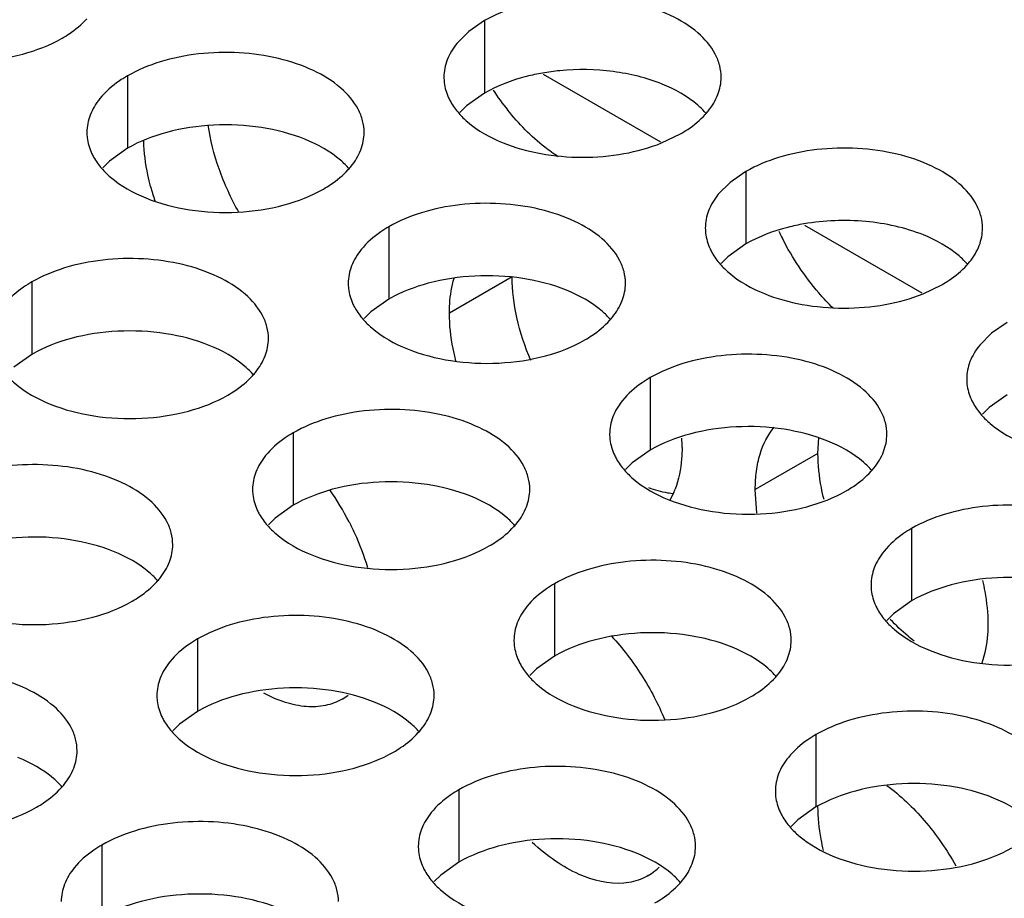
# Model space of a CAD drawing. Header units: inches. Extents: x 0 to 34, y 0 to 22.
# Tile 135 of 164: x 17.538 to 17.716, y 19.975 to 20.134. Entities that reach past the tile are written whole.
import ezdxf

# ---------------------------------------------------------------- set-up
doc = ezdxf.new("R2010")
doc.units = ezdxf.units.IN
doc.header["$LTSCALE"] = 1.87
doc.header["$MEASUREMENT"] = 0
doc.layers.get('0').update_dxf_attribs({"linetype": 'CONTINUOUS'})
doc.layers.add('02___PRT_ALL_AXES', color=7, linetype='CONTINUOUS')
doc.layers.add('COSMETIC', color=7, linetype='CONTINUOUS')

msp = doc.modelspace()

# ---------------------------------------------------------------- linework, layer by layer
at = {"color": 3, "linetype": 'CONTINUOUS'}
for p, q in [((17.6325042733, 20.1239226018), (17.6536771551, 20.1116976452)), ((17.6796447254, 20.0967042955), (17.7008176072, 20.0844793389))]:
    msp.add_line(p, q, dxfattribs=at)
at = {"layer": '02___PRT_ALL_AXES', "color": 3, "linetype": 'CONTINUOUS'}
for p, q in [((17.6219499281, 20.1335781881), (17.6190995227, 20.1316077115)), ((17.6190995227, 20.1316077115), (17.616969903, 20.1294716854)), ((17.6538925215, 20.1115186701), (17.6573052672, 20.1131644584)), ((17.6690903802, 20.1063598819), (17.6662399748, 20.1043894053)), ((17.6662399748, 20.1043894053), (17.664110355, 20.1022533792)), ((17.7010329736, 20.0843003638), (17.7044457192, 20.0859461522)), ((17.7162308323, 20.0791415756), (17.7133804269, 20.0771710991)), ((17.7133804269, 20.0771710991), (17.7112508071, 20.075035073)), ((17.6560865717, 20.0484824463), (17.6552975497, 20.0469249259)), ((17.671076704, 20.0447263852), (17.6707766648, 20.0489691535))]:
    msp.add_line(p, q, dxfattribs=at)
at = {"layer": '02___PRT_ALL_AXES', "color": 7, "linetype": 'CONTINUOUS'}
for p, q in [((17.6219499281, 20.1335781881), (17.6219499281, 20.1205146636)), ((17.557554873, 20.1236155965), (17.557554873, 20.1105520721)), ((17.6219499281, 20.1205146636), (17.6186957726, 20.1181982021)), ((17.6186957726, 20.1181982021), (17.6174844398, 20.1170075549)), ((17.557554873, 20.1105520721), (17.5543007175, 20.1082356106)), ((17.5543007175, 20.1082356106), (17.5530893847, 20.1070449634)), ((17.6690903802, 20.1063598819), (17.6690903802, 20.0932963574)), ((17.6046953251, 20.0963972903), (17.6046953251, 20.0833337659)), ((17.6690903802, 20.0932963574), (17.6658362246, 20.0909798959)), ((17.6658362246, 20.0909798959), (17.6646248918, 20.0897892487)), ((17.6269360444, 20.0873469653), (17.6156223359, 20.0808145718)), ((17.54030027, 20.0864346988), (17.54030027, 20.0733711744)), ((17.6046953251, 20.0833337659), (17.6014411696, 20.0810173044)), ((17.6014411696, 20.0810173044), (17.6002298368, 20.0798266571)), ((17.54030027, 20.0733711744), (17.5370461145, 20.0710547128)), ((17.6518357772, 20.0691789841), (17.6518357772, 20.0561154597)), ((17.7162308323, 20.0660780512), (17.7129766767, 20.0637615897)), ((17.7129766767, 20.0637615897), (17.7117653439, 20.0625709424)), ((17.5874407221, 20.0592163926), (17.5874407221, 20.0461528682)), ((17.6820903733, 20.055501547), (17.6822404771, 20.0582936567)), ((17.6518357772, 20.0561154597), (17.6485816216, 20.0537989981)), ((17.6820903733, 20.055501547), (17.6707766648, 20.0489691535)), ((17.6485816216, 20.0537989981), (17.6473702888, 20.0526083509)), ((17.5874407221, 20.0461528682), (17.5841865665, 20.0438364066)), ((17.5841865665, 20.0438364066), (17.5829752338, 20.0426457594)), ((17.6989762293, 20.0419606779), (17.6989762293, 20.0288971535)), ((17.6345811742, 20.0319980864), (17.6345811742, 20.0189345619)), ((17.6989762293, 20.0288971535), (17.6957220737, 20.0265806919)), ((17.6957220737, 20.0265806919), (17.6945107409, 20.0253900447)), ((17.5701861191, 20.0220354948), (17.5701861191, 20.0089719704)), ((17.6345811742, 20.0189345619), (17.6313270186, 20.0166181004)), ((17.6313270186, 20.0166181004), (17.6301156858, 20.0154274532)), ((17.5701861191, 20.0089719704), (17.5669319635, 20.0066555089)), ((17.5669319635, 20.0066555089), (17.5657206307, 20.0054648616)), ((17.6817216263, 20.0047797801), (17.6817216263, 19.9917162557)), ((17.6173265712, 19.9948171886), (17.6173265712, 19.9817536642)), ((17.6817216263, 19.9917162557), (17.6784674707, 19.9893997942)), ((17.6784674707, 19.9893997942), (17.6772561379, 19.988209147)), ((17.5529315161, 19.9848545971), (17.5529315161, 19.9717910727)), ((17.6173265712, 19.9817536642), (17.6140724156, 19.9794372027)), ((17.6140724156, 19.9794372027), (17.6128610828, 19.9782465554))]:
    msp.add_line(p, q, dxfattribs=at)
msp.add_arc((17.6394440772, 20.0836210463), 0.0411129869, 95.4623934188, 99.868206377, dxfattribs=at)
at = {"layer": '02___PRT_ALL_AXES', "color": 3, "linetype": 'CONTINUOUS'}
for centre, radius, start, end in [((17.6645234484, 20.1483197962), 0.0492691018, 213.6095888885, 218.7720037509), ((17.6516867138, 20.1258485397), 0.0136346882, 317.6962685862, 321.0162667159), ((17.5872916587, 20.1158859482), 0.0136346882, 317.696268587, 321.016266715), ((17.6044203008, 20.1150453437), 0.044183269, 194.9526535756, 198.4010198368), ((17.7205877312, 20.1172454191), 0.0504486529, 205.3988167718, 207.1168817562), ((17.6988271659, 20.0986302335), 0.0136346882, 317.6962685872, 321.0162667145), ((17.6344321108, 20.0886676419), 0.0136346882, 317.6962685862, 321.0162667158), ((17.5700370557, 20.0787050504), 0.0136346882, 317.6962685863, 321.0162667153), ((17.6282072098, 20.056565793), 0.0293701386, 0.047768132, 3.2659012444), ((17.6815725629, 20.0614493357), 0.0136346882, 317.6962685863, 321.0162667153), ((17.5518453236, 20.0197627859), 0.0513117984, 27.1209189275, 34.6358084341), ((17.6422214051, 20.0544543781), 0.0150965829, 336.6977425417, 338.9678363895), ((17.6171775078, 20.0514867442), 0.0136346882, 317.6962685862, 321.0162667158), ((17.5527824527, 20.0415241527), 0.0136346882, 317.696268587, 321.0162667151), ((17.6643179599, 20.024268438), 0.0136346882, 317.696268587, 321.0162667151), ((17.591314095, 20.0197831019), 0.0099395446, 300.0339002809, 307.3918718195), ((17.5999229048, 20.0143058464), 0.0136346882, 317.6962685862, 321.0162667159), ((17.5355278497, 20.0043432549), 0.0136346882, 317.696268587, 321.016266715), ((17.6462646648, 19.9881881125), 0.0102623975, 308.6169331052, 314.5030330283), ((17.6464603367, 19.9879497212), 0.0099540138, 300.0395205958, 308.5933161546), ((17.6470633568, 19.9870875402), 0.0136346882, 317.6962685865, 321.0162667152)]:
    msp.add_arc(centre, radius, start, end, dxfattribs=at)
for points, knots in [([(17.6646267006, 20.1233616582), (17.6646269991, 20.1240735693), (17.6644385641, 20.1255328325), (17.6632877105, 20.1284437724), (17.6603637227, 20.1318049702), (17.6553431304, 20.1348543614), (17.6490755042, 20.1369542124), (17.6420487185, 20.1379400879), (17.634822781, 20.1377433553), (17.6279924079, 20.1363750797), (17.6238004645, 20.1346466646), (17.6219499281, 20.1335781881)], [0, 0, 0, 0, 0.0428834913, 0.0875237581, 0.1869142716, 0.3042190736, 0.4379395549, 0.5823561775, 0.7295584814, 0.8712822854, 1, 1, 1, 1]), ([(17.54576976, 20.1304201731), (17.5462056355, 20.1306718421), (17.5478158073, 20.1316731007), (17.5492978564, 20.1328963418), (17.5502352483, 20.1339272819)], [0, 0, 0, 0, 0.2653620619, 1, 1, 1, 1]), ([(17.5137526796, 20.1288028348), (17.5162710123, 20.1277846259), (17.5217536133, 20.126373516), (17.5302266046, 20.1259645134), (17.5384605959, 20.1271835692), (17.5435552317, 20.1291415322), (17.54576976, 20.1304201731)], [0, 0, 0, 0, 0.2471885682, 0.5098846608, 0.7673009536, 1, 1, 1, 1]), ([(17.616969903, 20.1294716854), (17.616247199, 20.1285778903), (17.615071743, 20.1266617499), (17.6146289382, 20.1244391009), (17.6146284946, 20.1233809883)], [0, 0, 0, 0, 0.520681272, 1, 1, 1, 1]), ([(17.6002316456, 20.1133990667), (17.600231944, 20.1141109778), (17.600043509, 20.1155702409), (17.5988926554, 20.1184811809), (17.5959686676, 20.1218423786), (17.5909480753, 20.1248917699), (17.5846804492, 20.1269916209), (17.5776536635, 20.1279774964), (17.5704277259, 20.1277807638), (17.5635973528, 20.1264124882), (17.5594054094, 20.1246840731), (17.557554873, 20.1236155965)], [0, 0, 0, 0, 0.0428834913, 0.0875237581, 0.1869142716, 0.3042190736, 0.4379395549, 0.5823561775, 0.7295584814, 0.8712822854, 1, 1, 1, 1]), ([(17.557554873, 20.1236155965), (17.5570538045, 20.1233262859), (17.5552280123, 20.1221786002), (17.5535678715, 20.1207372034), (17.5525748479, 20.1195090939)], [0, 0, 0, 0, 0.2681225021, 1, 1, 1, 1]), ([(17.6146284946, 20.1233809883), (17.6146283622, 20.1230650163), (17.6147000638, 20.1217791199), (17.6150711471, 20.1205154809), (17.615479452, 20.1196353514)], [0, 0, 0, 0, 0.2456633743, 1, 1, 1, 1]), ([(17.6622852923, 20.117270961), (17.6630079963, 20.1181647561), (17.6641834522, 20.1200808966), (17.664626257, 20.1223035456), (17.6646267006, 20.1233616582)], [0, 0, 0, 0, 0.520681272, 1, 1, 1, 1]), ([(17.5525748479, 20.1195090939), (17.5518521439, 20.1186152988), (17.550676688, 20.1166991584), (17.5502338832, 20.1144765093), (17.5502334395, 20.1134183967)], [0, 0, 0, 0, 0.520681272, 1, 1, 1, 1]), ([(17.615479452, 20.1196353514), (17.6155916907, 20.1193934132), (17.6160989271, 20.118405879), (17.6167574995, 20.1174994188), (17.6173121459, 20.1168650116)], [0, 0, 0, 0, 0.2404086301, 1, 1, 1, 1]), ([(17.6352126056, 20.1090199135), (17.634394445, 20.1095546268), (17.6310302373, 20.1119896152), (17.6280978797, 20.1149944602), (17.6261110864, 20.1174663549)], [0, 0, 0, 0, 0.2355871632, 1, 1, 1, 1]), ([(17.6173121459, 20.1168650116), (17.6177906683, 20.1163176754), (17.6200953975, 20.114064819), (17.6229838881, 20.1124787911), (17.6252881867, 20.1115471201)], [0, 0, 0, 0, 0.2263074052, 1, 1, 1, 1]), ([(17.6573052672, 20.1131644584), (17.6577411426, 20.1134161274), (17.6593513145, 20.114417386), (17.6608333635, 20.1156406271), (17.6617707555, 20.1166715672)], [0, 0, 0, 0, 0.2653620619, 1, 1, 1, 1]), ([(17.5502334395, 20.1134183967), (17.5502333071, 20.1131024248), (17.5503050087, 20.1118165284), (17.550676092, 20.1105528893), (17.5510843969, 20.1096727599)], [0, 0, 0, 0, 0.2456633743, 1, 1, 1, 1]), ([(17.5978902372, 20.1073083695), (17.5986129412, 20.1082021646), (17.5997883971, 20.1101183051), (17.6002312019, 20.1123409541), (17.6002316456, 20.1133990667)], [0, 0, 0, 0, 0.520681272, 1, 1, 1, 1]), ([(17.561733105, 20.1036451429), (17.5615468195, 20.1043445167), (17.5609044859, 20.1070352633), (17.5605393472, 20.1097977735), (17.5604800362, 20.1118397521)], [0, 0, 0, 0, 0.2616058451, 1, 1, 1, 1]), ([(17.6252881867, 20.1115471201), (17.6274729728, 20.1106637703), (17.632200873, 20.1093620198), (17.6395799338, 20.1087225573), (17.6469656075, 20.1093454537), (17.6517007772, 20.110639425), (17.6538925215, 20.1115186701)], [0, 0, 0, 0, 0.2421104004, 0.4997389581, 0.7573840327, 1, 1, 1, 1]), ([(17.7117671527, 20.096143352), (17.7117674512, 20.0968552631), (17.7115790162, 20.0983145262), (17.7104281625, 20.1012254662), (17.7075041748, 20.1045866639), (17.7024835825, 20.1076360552), (17.6962159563, 20.1097359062), (17.6891891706, 20.1107217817), (17.6819632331, 20.1105250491), (17.67513286, 20.1091567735), (17.6709409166, 20.1074283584), (17.6690903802, 20.1063598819)], [0, 0, 0, 0, 0.0428834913, 0.0875237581, 0.1869142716, 0.3042190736, 0.4379395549, 0.5823561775, 0.7295584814, 0.8712822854, 1, 1, 1, 1]), ([(17.5510843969, 20.1096727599), (17.5511966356, 20.1094308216), (17.5517038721, 20.1084432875), (17.5523624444, 20.1075368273), (17.5529170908, 20.10690242)], [0, 0, 0, 0, 0.2404086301, 1, 1, 1, 1]), ([(17.5529170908, 20.10690242), (17.5533956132, 20.1063550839), (17.5557003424, 20.1041022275), (17.558588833, 20.1025161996), (17.5608931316, 20.1015845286)], [0, 0, 0, 0, 0.2263074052, 1, 1, 1, 1]), ([(17.5929102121, 20.1032018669), (17.5933460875, 20.1034535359), (17.5949562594, 20.1044547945), (17.5964383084, 20.1056780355), (17.5973757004, 20.1067089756)], [0, 0, 0, 0, 0.2653620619, 1, 1, 1, 1]), ([(17.5608931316, 20.1015845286), (17.5634114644, 20.1005663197), (17.5688940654, 20.0991552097), (17.5773670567, 20.0987462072), (17.585601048, 20.099965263), (17.5906956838, 20.101923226), (17.5929102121, 20.1032018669)], [0, 0, 0, 0, 0.2471885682, 0.5098846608, 0.7673009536, 1, 1, 1, 1]), ([(17.664110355, 20.1022533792), (17.663387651, 20.1013595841), (17.6622121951, 20.0994434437), (17.6617693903, 20.0972207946), (17.6617689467, 20.0961626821)], [0, 0, 0, 0, 0.520681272, 1, 1, 1, 1]), ([(17.6473720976, 20.0861807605), (17.6473723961, 20.0868926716), (17.6471839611, 20.0883519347), (17.6460331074, 20.0912628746), (17.6431091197, 20.0946240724), (17.6380885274, 20.0976734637), (17.6318209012, 20.0997733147), (17.6247941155, 20.1007591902), (17.617568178, 20.1005624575), (17.6107378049, 20.099194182), (17.6065458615, 20.0974657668), (17.6046953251, 20.0963972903)], [0, 0, 0, 0, 0.0428834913, 0.0875237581, 0.1869142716, 0.3042190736, 0.4379395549, 0.5823561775, 0.7295584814, 0.8712822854, 1, 1, 1, 1]), ([(17.6046953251, 20.0963972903), (17.6041942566, 20.0961079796), (17.6023684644, 20.094960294), (17.6007083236, 20.0935188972), (17.5997153, 20.0922907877)], [0, 0, 0, 0, 0.2681225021, 1, 1, 1, 1]), ([(17.6617689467, 20.0961626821), (17.6617688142, 20.0958467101), (17.6618405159, 20.0945608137), (17.6622115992, 20.0932971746), (17.6626199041, 20.0924170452)], [0, 0, 0, 0, 0.2456633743, 1, 1, 1, 1]), ([(17.7094257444, 20.0900526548), (17.7101484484, 20.0909464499), (17.7113239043, 20.0928625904), (17.7117667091, 20.0950852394), (17.7117671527, 20.096143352)], [0, 0, 0, 0, 0.520681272, 1, 1, 1, 1]), ([(17.6848134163, 20.0816923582), (17.6839144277, 20.0825754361), (17.6803770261, 20.0863748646), (17.6774746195, 20.0907547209), (17.6756844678, 20.0942505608)], [0, 0, 0, 0, 0.2429134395, 1, 1, 1, 1]), ([(17.5997153, 20.0922907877), (17.598992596, 20.0913969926), (17.59781714, 20.0894808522), (17.5973743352, 20.0872582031), (17.5973738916, 20.0862000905)], [0, 0, 0, 0, 0.520681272, 1, 1, 1, 1]), ([(17.6626199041, 20.0924170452), (17.6627321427, 20.0921751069), (17.6632393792, 20.0911875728), (17.6638979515, 20.0902811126), (17.664452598, 20.0896467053)], [0, 0, 0, 0, 0.2404086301, 1, 1, 1, 1]), ([(17.5829770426, 20.0762181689), (17.582977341, 20.07693008), (17.582788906, 20.0783893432), (17.5816380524, 20.0813002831), (17.5787140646, 20.0846614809), (17.5736934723, 20.0877108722), (17.5674258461, 20.0898107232), (17.5603990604, 20.0907965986), (17.5531731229, 20.090599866), (17.5463427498, 20.0892315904), (17.5421508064, 20.0875031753), (17.54030027, 20.0864346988)], [0, 0, 0, 0, 0.0428834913, 0.0875237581, 0.1869142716, 0.3042190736, 0.4379395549, 0.5823561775, 0.7295584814, 0.8712822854, 1, 1, 1, 1]), ([(17.664452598, 20.0896467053), (17.6649311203, 20.0890993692), (17.6672358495, 20.0868465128), (17.6701243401, 20.0852604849), (17.6724286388, 20.0843288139)], [0, 0, 0, 0, 0.2263074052, 1, 1, 1, 1]), ([(17.7044457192, 20.0859461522), (17.7048815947, 20.0861978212), (17.7064917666, 20.0871990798), (17.7079738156, 20.0884223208), (17.7089112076, 20.0894532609)], [0, 0, 0, 0, 0.2653620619, 1, 1, 1, 1]), ([(17.54030027, 20.0864346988), (17.5397992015, 20.0861453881), (17.5379734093, 20.0849977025), (17.5363132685, 20.0835563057), (17.5353202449, 20.0823281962)], [0, 0, 0, 0, 0.2681225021, 1, 1, 1, 1]), ([(17.5973738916, 20.0862000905), (17.5973737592, 20.0858841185), (17.5974454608, 20.0845982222), (17.5978165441, 20.0833345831), (17.598224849, 20.0824544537)], [0, 0, 0, 0, 0.2456633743, 1, 1, 1, 1]), ([(17.6156223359, 20.0808145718), (17.6156223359, 20.0813767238), (17.6156877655, 20.0835020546), (17.6160231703, 20.0856266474), (17.6164669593, 20.0871270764)], [0, 0, 0, 0, 0.2643137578, 1, 1, 1, 1]), ([(17.6450306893, 20.0800900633), (17.6457533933, 20.0809838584), (17.6469288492, 20.0828999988), (17.647371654, 20.0851226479), (17.6473720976, 20.0861807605)], [0, 0, 0, 0, 0.520681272, 1, 1, 1, 1]), ([(17.6724286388, 20.0843288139), (17.6746134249, 20.0834454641), (17.6793413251, 20.0821437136), (17.6867203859, 20.0815042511), (17.6941060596, 20.0821271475), (17.6988412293, 20.0834211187), (17.7010329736, 20.0843003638)], [0, 0, 0, 0, 0.2421104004, 0.4997389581, 0.7573840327, 1, 1, 1, 1]), ([(17.598224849, 20.0824544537), (17.5983370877, 20.0822125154), (17.5988443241, 20.0812249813), (17.5995028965, 20.0803185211), (17.6000575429, 20.0796841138)], [0, 0, 0, 0, 0.2404086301, 1, 1, 1, 1]), ([(17.6167804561, 20.0722096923), (17.6165918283, 20.0729479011), (17.6159523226, 20.0757741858), (17.6156223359, 20.0786783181), (17.6156223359, 20.0808145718)], [0, 0, 0, 0, 0.2628983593, 1, 1, 1, 1]), ([(17.6000575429, 20.0796841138), (17.6005360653, 20.0791367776), (17.6028407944, 20.0768839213), (17.6057292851, 20.0752978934), (17.6080335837, 20.0743662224)], [0, 0, 0, 0, 0.2263074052, 1, 1, 1, 1]), ([(17.6400506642, 20.0759835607), (17.6404865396, 20.0762352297), (17.6420967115, 20.0772364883), (17.6435787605, 20.0784597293), (17.6445161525, 20.0794906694)], [0, 0, 0, 0, 0.2653620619, 1, 1, 1, 1]), ([(17.5806356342, 20.0701274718), (17.5813583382, 20.0710212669), (17.5825337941, 20.0729374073), (17.5829765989, 20.0751600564), (17.5829770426, 20.0762181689)], [0, 0, 0, 0, 0.520681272, 1, 1, 1, 1]), ([(17.6080335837, 20.0743662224), (17.6105519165, 20.0733480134), (17.6160345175, 20.0719369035), (17.6245075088, 20.071527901), (17.6327415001, 20.0727469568), (17.6378361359, 20.0747049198), (17.6400506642, 20.0759835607)], [0, 0, 0, 0, 0.2471885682, 0.5098846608, 0.7673009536, 1, 1, 1, 1]), ([(17.7112508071, 20.075035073), (17.7105281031, 20.0741412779), (17.7093526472, 20.0722251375), (17.7089098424, 20.0700024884), (17.7089093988, 20.0689443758)], [0, 0, 0, 0, 0.520681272, 1, 1, 1, 1]), ([(17.6945125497, 20.0589624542), (17.6945128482, 20.0596743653), (17.6943244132, 20.0611336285), (17.6931735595, 20.0640445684), (17.6902495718, 20.0674057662), (17.6852289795, 20.0704551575), (17.6789613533, 20.0725550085), (17.6719345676, 20.0735408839), (17.6647086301, 20.0733441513), (17.657878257, 20.0719758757), (17.6536863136, 20.0702474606), (17.6518357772, 20.0691789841)], [0, 0, 0, 0, 0.0428834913, 0.0875237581, 0.1869142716, 0.3042190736, 0.4379395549, 0.5823561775, 0.7295584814, 0.8712822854, 1, 1, 1, 1]), ([(17.5356624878, 20.0697215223), (17.5361410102, 20.0691741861), (17.5384457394, 20.0669213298), (17.54133423, 20.0653353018), (17.5436385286, 20.0644036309)], [0, 0, 0, 0, 0.2263074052, 1, 1, 1, 1]), ([(17.5756556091, 20.0660209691), (17.5760914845, 20.0662726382), (17.5777016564, 20.0672738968), (17.5791837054, 20.0684971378), (17.5801210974, 20.0695280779)], [0, 0, 0, 0, 0.2653620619, 1, 1, 1, 1]), ([(17.6518357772, 20.0691789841), (17.6513347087, 20.0688896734), (17.6495089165, 20.0677419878), (17.6478487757, 20.066300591), (17.646855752, 20.0650724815)], [0, 0, 0, 0, 0.2681225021, 1, 1, 1, 1]), ([(17.7089093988, 20.0689443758), (17.7089092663, 20.0686284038), (17.708980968, 20.0673425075), (17.7093520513, 20.0660788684), (17.7097603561, 20.065198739)], [0, 0, 0, 0, 0.2456633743, 1, 1, 1, 1]), ([(17.5436385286, 20.0644036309), (17.5461568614, 20.0633854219), (17.5516394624, 20.061974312), (17.5601124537, 20.0615653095), (17.568346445, 20.0627843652), (17.5734410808, 20.0647423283), (17.5756556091, 20.0660209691)], [0, 0, 0, 0, 0.2471885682, 0.5098846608, 0.7673009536, 1, 1, 1, 1]), ([(17.646855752, 20.0650724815), (17.646133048, 20.0641786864), (17.6449575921, 20.0622625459), (17.6445147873, 20.0600398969), (17.6445143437, 20.0589817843)], [0, 0, 0, 0, 0.520681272, 1, 1, 1, 1]), ([(17.7097603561, 20.065198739), (17.7098725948, 20.0649568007), (17.7103798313, 20.0639692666), (17.7110384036, 20.0630628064), (17.7115930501, 20.0624283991)], [0, 0, 0, 0, 0.2404086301, 1, 1, 1, 1]), ([(17.6301174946, 20.0489998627), (17.6301177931, 20.0497117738), (17.6299293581, 20.051171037), (17.6287785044, 20.0540819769), (17.6258545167, 20.0574431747), (17.6208339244, 20.0604925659), (17.6145662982, 20.0625924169), (17.6075395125, 20.0635782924), (17.600313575, 20.0633815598), (17.5934832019, 20.0620132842), (17.5892912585, 20.0602848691), (17.5874407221, 20.0592163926)], [0, 0, 0, 0, 0.0428834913, 0.0875237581, 0.1869142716, 0.3042190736, 0.4379395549, 0.5823561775, 0.7295584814, 0.8712822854, 1, 1, 1, 1]), ([(17.7115930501, 20.0624283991), (17.7120715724, 20.061881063), (17.7143763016, 20.0596282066), (17.7172647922, 20.0580421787), (17.7195690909, 20.0571105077)], [0, 0, 0, 0, 0.2263074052, 1, 1, 1, 1]), ([(17.5874407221, 20.0592163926), (17.5869396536, 20.0589270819), (17.5851138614, 20.0577793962), (17.5834537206, 20.0563379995), (17.5824606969, 20.0551098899)], [0, 0, 0, 0, 0.2681225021, 1, 1, 1, 1]), ([(17.6445143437, 20.0589817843), (17.6445142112, 20.0586658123), (17.6445859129, 20.057379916), (17.6449569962, 20.0561162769), (17.6453653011, 20.0552361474)], [0, 0, 0, 0, 0.2456633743, 1, 1, 1, 1]), ([(17.6707766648, 20.0489691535), (17.6707766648, 20.0500913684), (17.6709103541, 20.0522585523), (17.6717149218, 20.0561731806), (17.6730167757, 20.0588470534), (17.674196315, 20.0602494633)], [0, 0, 0, 0, 0.2809752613, 0.5411859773, 1, 1, 1, 1]), ([(17.6921711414, 20.0528717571), (17.6928938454, 20.0537655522), (17.6940693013, 20.0556816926), (17.6945121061, 20.0579043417), (17.6945125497, 20.0589624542)], [0, 0, 0, 0, 0.520681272, 1, 1, 1, 1]), ([(17.6575773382, 20.0565902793), (17.6575773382, 20.0559037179), (17.657481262, 20.0533465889), (17.6569850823, 20.0507854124), (17.6563122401, 20.0490363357)], [0, 0, 0, 0, 0.2681261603, 1, 1, 1, 1]), ([(17.5657224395, 20.0390372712), (17.565722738, 20.0397491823), (17.565534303, 20.0412084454), (17.5643834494, 20.0441193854), (17.5614594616, 20.0474805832), (17.5564388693, 20.0505299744), (17.5501712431, 20.0526298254), (17.5431444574, 20.0536157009), (17.5359185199, 20.0534189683), (17.5290881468, 20.0520506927), (17.5248962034, 20.0503222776), (17.523045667, 20.0492538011)], [0, 0, 0, 0, 0.0428834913, 0.0875237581, 0.1869142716, 0.3042190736, 0.4379395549, 0.5823561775, 0.7295584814, 0.8712822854, 1, 1, 1, 1]), ([(17.5824606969, 20.0551098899), (17.5817379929, 20.0542160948), (17.580562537, 20.0522999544), (17.5801197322, 20.0500773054), (17.5801192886, 20.0490191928)], [0, 0, 0, 0, 0.520681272, 1, 1, 1, 1]), ([(17.6453653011, 20.0552361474), (17.6454775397, 20.0549942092), (17.6459847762, 20.054006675), (17.6466433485, 20.0531002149), (17.647197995, 20.0524658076)], [0, 0, 0, 0, 0.2404086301, 1, 1, 1, 1]), ([(17.647197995, 20.0524658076), (17.6476765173, 20.0519184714), (17.6499812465, 20.0496656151), (17.6528697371, 20.0480795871), (17.6551740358, 20.0471479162)], [0, 0, 0, 0, 0.2263074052, 1, 1, 1, 1]), ([(17.6871911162, 20.0487652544), (17.6876269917, 20.0490169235), (17.6892371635, 20.0500181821), (17.6907192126, 20.0512414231), (17.6916566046, 20.0522723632)], [0, 0, 0, 0, 0.2653620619, 1, 1, 1, 1]), ([(17.5801192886, 20.0490191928), (17.5801191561, 20.0487032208), (17.5801908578, 20.0474173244), (17.5805619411, 20.0461536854), (17.580970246, 20.0452735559)], [0, 0, 0, 0, 0.2456633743, 1, 1, 1, 1]), ([(17.6277760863, 20.0429091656), (17.6284987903, 20.0438029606), (17.6296742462, 20.0457191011), (17.630117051, 20.0479417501), (17.6301174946, 20.0489998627)], [0, 0, 0, 0, 0.520681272, 1, 1, 1, 1]), ([(17.6551740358, 20.0471479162), (17.6576923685, 20.0461297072), (17.6631749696, 20.0447185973), (17.6716479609, 20.0443095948), (17.6798819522, 20.0455286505), (17.684976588, 20.0474866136), (17.6871911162, 20.0487652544)], [0, 0, 0, 0, 0.2471885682, 0.5098846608, 0.7673009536, 1, 1, 1, 1]), ([(17.580970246, 20.0452735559), (17.5810824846, 20.0450316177), (17.5815897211, 20.0440440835), (17.5822482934, 20.0431376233), (17.5828029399, 20.0425032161)], [0, 0, 0, 0, 0.2404086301, 1, 1, 1, 1]), ([(17.7416530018, 20.031744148), (17.7416533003, 20.0324560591), (17.7414648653, 20.0339153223), (17.7403140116, 20.0368262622), (17.7373900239, 20.04018746), (17.7323694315, 20.0432368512), (17.7261018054, 20.0453367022), (17.7190750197, 20.0463225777), (17.7118490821, 20.0461258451), (17.7050187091, 20.0447575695), (17.7008267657, 20.0430291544), (17.6989762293, 20.0419606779)], [0, 0, 0, 0, 0.0428834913, 0.0875237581, 0.1869142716, 0.3042190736, 0.4379395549, 0.5823561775, 0.7295584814, 0.8712822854, 1, 1, 1, 1]), ([(17.5975152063, 20.0431542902), (17.5978570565, 20.0424867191), (17.5991432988, 20.0398306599), (17.6001966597, 20.0370601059), (17.6008239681, 20.0349504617)], [0, 0, 0, 0, 0.2541588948, 1, 1, 1, 1]), ([(17.5828029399, 20.0425032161), (17.5832814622, 20.0419558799), (17.5855861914, 20.0397030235), (17.5884746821, 20.0381169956), (17.5907789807, 20.0371853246)], [0, 0, 0, 0, 0.2263074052, 1, 1, 1, 1]), ([(17.6227960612, 20.0388026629), (17.6232319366, 20.0390543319), (17.6248421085, 20.0400555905), (17.6263241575, 20.0412788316), (17.6272615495, 20.0423097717)], [0, 0, 0, 0, 0.2653620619, 1, 1, 1, 1]), ([(17.6989762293, 20.0419606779), (17.6984751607, 20.0416713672), (17.6966493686, 20.0405236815), (17.6949892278, 20.0390822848), (17.6939962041, 20.0378541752)], [0, 0, 0, 0, 0.2681225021, 1, 1, 1, 1]), ([(17.5633810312, 20.032946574), (17.5641037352, 20.0338403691), (17.5652791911, 20.0357565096), (17.5657219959, 20.0379791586), (17.5657224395, 20.0390372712)], [0, 0, 0, 0, 0.520681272, 1, 1, 1, 1]), ([(17.5907789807, 20.0371853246), (17.5932973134, 20.0361671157), (17.5987799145, 20.0347560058), (17.6072529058, 20.0343470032), (17.6154868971, 20.035566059), (17.6205815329, 20.037524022), (17.6227960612, 20.0388026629)], [0, 0, 0, 0, 0.2471885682, 0.5098846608, 0.7673009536, 1, 1, 1, 1]), ([(17.6939962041, 20.0378541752), (17.6932735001, 20.0369603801), (17.6920980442, 20.0350442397), (17.6916552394, 20.0328215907), (17.6916547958, 20.0317634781)], [0, 0, 0, 0, 0.520681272, 1, 1, 1, 1]), ([(17.6772579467, 20.0217815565), (17.6772582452, 20.0224934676), (17.6770698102, 20.0239527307), (17.6759189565, 20.0268636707), (17.6729949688, 20.0302248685), (17.6679743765, 20.0332742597), (17.6617067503, 20.0353741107), (17.6546799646, 20.0363599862), (17.6474540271, 20.0361632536), (17.640623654, 20.034794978), (17.6364317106, 20.0330665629), (17.6345811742, 20.0319980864)], [0, 0, 0, 0, 0.0428834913, 0.0875237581, 0.1869142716, 0.3042190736, 0.4379395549, 0.5823561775, 0.7295584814, 0.8712822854, 1, 1, 1, 1]), ([(17.5584010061, 20.0288400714), (17.5588368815, 20.0290917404), (17.5604470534, 20.030092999), (17.5619291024, 20.0313162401), (17.5628664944, 20.0323471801)], [0, 0, 0, 0, 0.2653620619, 1, 1, 1, 1]), ([(17.7117574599, 20.0326008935), (17.7119163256, 20.0319267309), (17.7124561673, 20.0293408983), (17.7127316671, 20.0266941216), (17.7127316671, 20.024744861)], [0, 0, 0, 0, 0.2621715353, 1, 1, 1, 1]), ([(17.6345811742, 20.0319980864), (17.6340801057, 20.0317087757), (17.6322543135, 20.03056109), (17.6305941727, 20.0291196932), (17.629601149, 20.0278915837)], [0, 0, 0, 0, 0.2681225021, 1, 1, 1, 1]), ([(17.6916547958, 20.0317634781), (17.6916546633, 20.0314475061), (17.691726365, 20.0301616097), (17.6920974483, 20.0288979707), (17.6925057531, 20.0280178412)], [0, 0, 0, 0, 0.2456633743, 1, 1, 1, 1]), ([(17.5263839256, 20.0272227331), (17.5289022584, 20.0262045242), (17.5343848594, 20.0247934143), (17.5428578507, 20.0243844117), (17.551091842, 20.0256034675), (17.5561864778, 20.0275614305), (17.5584010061, 20.0288400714)], [0, 0, 0, 0, 0.2471885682, 0.5098846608, 0.7673009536, 1, 1, 1, 1]), ([(17.629601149, 20.0278915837), (17.628878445, 20.0269977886), (17.6277029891, 20.0250816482), (17.6272601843, 20.0228589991), (17.6272597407, 20.0218008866)], [0, 0, 0, 0, 0.520681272, 1, 1, 1, 1]), ([(17.6925057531, 20.0280178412), (17.6926179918, 20.027775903), (17.6931252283, 20.0267883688), (17.6937838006, 20.0258819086), (17.6943384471, 20.0252475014)], [0, 0, 0, 0, 0.2404086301, 1, 1, 1, 1]), ([(17.6128628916, 20.011818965), (17.6128631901, 20.0125308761), (17.6126747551, 20.0139901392), (17.6115239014, 20.0169010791), (17.6085999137, 20.0202622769), (17.6035793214, 20.0233116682), (17.5973116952, 20.0254115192), (17.5902849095, 20.0263973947), (17.583058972, 20.026200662), (17.5762285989, 20.0248323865), (17.5720366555, 20.0231039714), (17.5701861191, 20.0220354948)], [0, 0, 0, 0, 0.0428834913, 0.0875237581, 0.1869142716, 0.3042190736, 0.4379395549, 0.5823561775, 0.7295584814, 0.8712822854, 1, 1, 1, 1]), ([(17.6943384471, 20.0252475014), (17.6948169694, 20.0247001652), (17.6971216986, 20.0224473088), (17.7000101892, 20.0208612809), (17.7023144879, 20.0199296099)], [0, 0, 0, 0, 0.2263074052, 1, 1, 1, 1]), ([(17.7127316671, 20.024744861), (17.7127316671, 20.0241064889), (17.7126480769, 20.0217147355), (17.7122177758, 20.0193215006), (17.7116397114, 20.0176634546)], [0, 0, 0, 0, 0.2666218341, 1, 1, 1, 1]), ([(17.5701861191, 20.0220354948), (17.5696850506, 20.0217461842), (17.5678592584, 20.0205984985), (17.5661991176, 20.0191571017), (17.5652060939, 20.0179289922)], [0, 0, 0, 0, 0.2681225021, 1, 1, 1, 1]), ([(17.6272597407, 20.0218008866), (17.6272596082, 20.0214849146), (17.6273313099, 20.0201990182), (17.6277023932, 20.0189353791), (17.628110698, 20.0180552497)], [0, 0, 0, 0, 0.2456633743, 1, 1, 1, 1]), ([(17.6448528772, 20.0225204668), (17.6468760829, 20.02035325), (17.650525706, 20.0155759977), (17.6532996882, 20.0102460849), (17.654439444, 20.0074606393)], [0, 0, 0, 0, 0.4962520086, 1, 1, 1, 1]), ([(17.6749165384, 20.0156908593), (17.6756392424, 20.0165846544), (17.6768146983, 20.0185007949), (17.6772575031, 20.0207234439), (17.6772579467, 20.0217815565)], [0, 0, 0, 0, 0.520681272, 1, 1, 1, 1]), ([(17.7023144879, 20.0199296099), (17.7048328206, 20.018911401), (17.7103154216, 20.0175002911), (17.7187884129, 20.0170912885), (17.7270224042, 20.0183103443), (17.73211704, 20.0202683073), (17.7343315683, 20.0215469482)], [0, 0, 0, 0, 0.2471885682, 0.5098846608, 0.7673009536, 1, 1, 1, 1]), ([(17.628110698, 20.0180552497), (17.6282229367, 20.0178133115), (17.6287301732, 20.0168257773), (17.6293887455, 20.0159193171), (17.629943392, 20.0152849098)], [0, 0, 0, 0, 0.2404086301, 1, 1, 1, 1]), ([(17.5484678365, 20.0018563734), (17.548468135, 20.0025682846), (17.5482797, 20.0040275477), (17.5471288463, 20.0069384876), (17.5442048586, 20.0102996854), (17.5391842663, 20.0133490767), (17.5329166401, 20.0154489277), (17.5258898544, 20.0164348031), (17.5186639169, 20.0162380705), (17.5118335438, 20.0148697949), (17.5076416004, 20.0131413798), (17.505791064, 20.0120729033)], [0, 0, 0, 0, 0.0428834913, 0.0875237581, 0.1869142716, 0.3042190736, 0.4379395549, 0.5823561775, 0.7295584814, 0.8712822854, 1, 1, 1, 1]), ([(17.5652060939, 20.0179289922), (17.5644833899, 20.0170351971), (17.563307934, 20.0151190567), (17.5628651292, 20.0128964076), (17.5628646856, 20.011838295)], [0, 0, 0, 0, 0.520681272, 1, 1, 1, 1]), ([(17.629943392, 20.0152849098), (17.6304219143, 20.0147375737), (17.6327266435, 20.0124847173), (17.6356151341, 20.0108986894), (17.6379194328, 20.0099670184)], [0, 0, 0, 0, 0.2263074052, 1, 1, 1, 1]), ([(17.6699365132, 20.0115843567), (17.6703723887, 20.0118360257), (17.6719825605, 20.0128372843), (17.6734646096, 20.0140605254), (17.6744020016, 20.0150914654)], [0, 0, 0, 0, 0.2653620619, 1, 1, 1, 1]), ([(17.5628646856, 20.011838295), (17.5628645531, 20.011522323), (17.5629362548, 20.0102364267), (17.5633073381, 20.0089727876), (17.563715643, 20.0080926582)], [0, 0, 0, 0, 0.2456633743, 1, 1, 1, 1]), ([(17.5962889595, 20.0111781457), (17.5953533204, 20.0106373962), (17.5932205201, 20.0098389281), (17.5896757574, 20.0096753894), (17.5858888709, 20.0104790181), (17.5834134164, 20.0115694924), (17.5821665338, 20.0122401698)], [0, 0, 0, 0, 0.2196921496, 0.4536626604, 0.7121738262, 1, 1, 1, 1]), ([(17.6105214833, 20.0057282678), (17.6112441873, 20.0066220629), (17.6124196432, 20.0085382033), (17.612862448, 20.0107608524), (17.6128628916, 20.011818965)], [0, 0, 0, 0, 0.520681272, 1, 1, 1, 1]), ([(17.6379194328, 20.0099670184), (17.6404377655, 20.0089488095), (17.6459203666, 20.0075376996), (17.6543933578, 20.007128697), (17.6626273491, 20.0083477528), (17.6677219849, 20.0103057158), (17.6699365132, 20.0115843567)], [0, 0, 0, 0, 0.2471885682, 0.5098846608, 0.7673009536, 1, 1, 1, 1]), ([(17.7243983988, 19.9945632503), (17.7243986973, 19.9952751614), (17.7242102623, 19.9967344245), (17.7230594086, 19.9996453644), (17.7201354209, 20.0030065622), (17.7151148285, 20.0060559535), (17.7088472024, 20.0081558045), (17.7018204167, 20.00914168), (17.6945944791, 20.0089449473), (17.6877641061, 20.0075766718), (17.6835721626, 20.0058482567), (17.6817216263, 20.0047797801)], [0, 0, 0, 0, 0.0428834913, 0.0875237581, 0.1869142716, 0.3042190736, 0.4379395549, 0.5823561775, 0.7295584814, 0.8712822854, 1, 1, 1, 1]), ([(17.563715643, 20.0080926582), (17.5638278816, 20.0078507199), (17.5643351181, 20.0068631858), (17.5649936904, 20.0059567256), (17.5655483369, 20.0053223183)], [0, 0, 0, 0, 0.2404086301, 1, 1, 1, 1]), ([(17.5655483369, 20.0053223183), (17.5660268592, 20.0047749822), (17.5683315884, 20.0025221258), (17.5712200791, 20.0009360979), (17.5735243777, 20.0000044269)], [0, 0, 0, 0, 0.2263074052, 1, 1, 1, 1]), ([(17.6055414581, 20.0016217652), (17.6059773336, 20.0018734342), (17.6075875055, 20.0028746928), (17.6090695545, 20.0040979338), (17.6100069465, 20.0051288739)], [0, 0, 0, 0, 0.2653620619, 1, 1, 1, 1]), ([(17.6817216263, 20.0047797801), (17.6812205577, 20.0044904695), (17.6793947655, 20.0033427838), (17.6777346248, 20.001901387), (17.6767416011, 20.0006732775)], [0, 0, 0, 0, 0.2681225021, 1, 1, 1, 1]), ([(17.5461264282, 19.9957656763), (17.5468491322, 19.9966594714), (17.5480245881, 19.9985756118), (17.5484673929, 20.0007982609), (17.5484678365, 20.0018563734)], [0, 0, 0, 0, 0.520681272, 1, 1, 1, 1]), ([(17.5735243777, 20.0000044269), (17.5760427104, 19.998986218), (17.5815253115, 19.997575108), (17.5899983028, 19.9971661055), (17.5982322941, 19.9983851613), (17.6033269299, 20.0003431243), (17.6055414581, 20.0016217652)], [0, 0, 0, 0, 0.2471885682, 0.5098846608, 0.7673009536, 1, 1, 1, 1]), ([(17.6767416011, 20.0006732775), (17.6760188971, 19.9997794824), (17.6748434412, 19.997863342), (17.6744006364, 19.9956406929), (17.6744001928, 19.9945825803)], [0, 0, 0, 0, 0.520681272, 1, 1, 1, 1]), ([(17.6600033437, 19.9846006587), (17.6600036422, 19.9853125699), (17.6598152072, 19.986771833), (17.6586643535, 19.9896827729), (17.6557403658, 19.9930439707), (17.6507197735, 19.996093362), (17.6444521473, 19.998193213), (17.6374253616, 19.9991790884), (17.630199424, 19.9989823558), (17.623369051, 19.9976140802), (17.6191771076, 19.9958856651), (17.6173265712, 19.9948171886)], [0, 0, 0, 0, 0.0428834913, 0.0875237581, 0.1869142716, 0.3042190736, 0.4379395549, 0.5823561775, 0.7295584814, 0.8712822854, 1, 1, 1, 1]), ([(17.5411464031, 19.9916591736), (17.5415822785, 19.9919108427), (17.5431924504, 19.9929121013), (17.5446744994, 19.9941353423), (17.5456118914, 19.9951662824)], [0, 0, 0, 0, 0.2653620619, 1, 1, 1, 1]), ([(17.6944809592, 19.9956141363), (17.6969842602, 19.9937907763), (17.7016695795, 19.9893018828), (17.7053405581, 19.9839793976), (17.7069615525, 19.9810753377)], [0, 0, 0, 0, 0.4821824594, 1, 1, 1, 1]), ([(17.6173265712, 19.9948171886), (17.6168255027, 19.9945278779), (17.6149997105, 19.9933801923), (17.6133395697, 19.9919387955), (17.612346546, 19.990710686)], [0, 0, 0, 0, 0.2681225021, 1, 1, 1, 1]), ([(17.6744001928, 19.9945825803), (17.6744000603, 19.9942666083), (17.674471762, 19.992980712), (17.6748428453, 19.9917170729), (17.6752511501, 19.9908369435)], [0, 0, 0, 0, 0.2456633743, 1, 1, 1, 1]), ([(17.5091293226, 19.9900418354), (17.5116476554, 19.9890236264), (17.5171302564, 19.9876125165), (17.5256032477, 19.987203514), (17.533837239, 19.9884225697), (17.5389318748, 19.9903805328), (17.5411464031, 19.9916591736)], [0, 0, 0, 0, 0.2471885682, 0.5098846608, 0.7673009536, 1, 1, 1, 1]), ([(17.612346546, 19.990710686), (17.611623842, 19.9898168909), (17.6104483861, 19.9879007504), (17.6100055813, 19.9856781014), (17.6100051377, 19.9846199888)], [0, 0, 0, 0, 0.520681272, 1, 1, 1, 1]), ([(17.6752511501, 19.9908369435), (17.6753633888, 19.9905950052), (17.6758706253, 19.9896074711), (17.6765291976, 19.9887010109), (17.6770838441, 19.9880666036)], [0, 0, 0, 0, 0.2404086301, 1, 1, 1, 1]), ([(17.5956082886, 19.9746380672), (17.5956085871, 19.9753499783), (17.5954201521, 19.9768092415), (17.5942692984, 19.9797201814), (17.5913453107, 19.9830813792), (17.5863247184, 19.9861307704), (17.5800570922, 19.9882306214), (17.5730303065, 19.9892164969), (17.565804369, 19.9890197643), (17.5589739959, 19.9876514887), (17.5547820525, 19.9859230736), (17.5529315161, 19.9848545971)], [0, 0, 0, 0, 0.0428834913, 0.0875237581, 0.1869142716, 0.3042190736, 0.4379395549, 0.5823561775, 0.7295584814, 0.8712822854, 1, 1, 1, 1]), ([(17.6770838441, 19.9880666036), (17.6775623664, 19.9875192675), (17.6798670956, 19.9852664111), (17.6827555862, 19.9836803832), (17.6850598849, 19.9827487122)], [0, 0, 0, 0, 0.2263074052, 1, 1, 1, 1]), ([(17.5529315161, 19.9848545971), (17.5524304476, 19.9845652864), (17.5506046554, 19.9834176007), (17.5489445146, 19.981976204), (17.5479514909, 19.9807480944)], [0, 0, 0, 0, 0.2681225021, 1, 1, 1, 1]), ([(17.6100051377, 19.9846199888), (17.6100050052, 19.9843040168), (17.6100767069, 19.9830181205), (17.6104477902, 19.9817544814), (17.610856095, 19.980874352)], [0, 0, 0, 0, 0.2456633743, 1, 1, 1, 1]), ([(17.6470885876, 19.9779848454), (17.6443582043, 19.9777407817), (17.6398787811, 19.9788611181), (17.6345441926, 19.9819367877), (17.6318637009, 19.9841029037), (17.6305492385, 19.9853194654)], [0, 0, 0, 0, 0.4445785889, 0.7095290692, 1, 1, 1, 1]), ([(17.6576619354, 19.9785099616), (17.6583846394, 19.9794037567), (17.6595600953, 19.9813198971), (17.6600029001, 19.9835425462), (17.6600033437, 19.9846006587)], [0, 0, 0, 0, 0.520681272, 1, 1, 1, 1]), ([(17.6850598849, 19.9827487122), (17.6875782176, 19.9817305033), (17.6930608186, 19.9803193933), (17.7015338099, 19.9799103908), (17.7097678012, 19.9811294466), (17.714862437, 19.9830874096), (17.7170769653, 19.9843660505)], [0, 0, 0, 0, 0.2471885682, 0.5098846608, 0.7673009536, 1, 1, 1, 1]), ([(17.5479514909, 19.9807480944), (17.5472287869, 19.9798542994), (17.546053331, 19.9779381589), (17.5456105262, 19.9757155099), (17.5456100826, 19.9746573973)], [0, 0, 0, 0, 0.520681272, 1, 1, 1, 1]), ([(17.610856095, 19.980874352), (17.6109683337, 19.9806324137), (17.6114755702, 19.9796448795), (17.6121341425, 19.9787384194), (17.612688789, 19.9781040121)], [0, 0, 0, 0, 0.2404086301, 1, 1, 1, 1]), ([(17.6514432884, 19.9793327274), (17.6511186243, 19.9791450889), (17.6497544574, 19.9784557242), (17.6482354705, 19.9780873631), (17.6470885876, 19.9779848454)], [0, 0, 0, 0, 0.2456605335, 1, 1, 1, 1]), ([(17.612688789, 19.9781040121), (17.6131673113, 19.9775566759), (17.6154720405, 19.9753038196), (17.6183605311, 19.9737177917), (17.6206648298, 19.9727861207)], [0, 0, 0, 0, 0.2263074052, 1, 1, 1, 1]), ([(17.6526819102, 19.9744034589), (17.6531177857, 19.974655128), (17.6547279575, 19.9756563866), (17.6562100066, 19.9768796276), (17.6571473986, 19.9779105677)], [0, 0, 0, 0, 0.2653620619, 1, 1, 1, 1])]:
    msp.add_open_spline(points, degree=3, knots=knots, dxfattribs=at)
at = {"layer": '02___PRT_ALL_AXES', "color": 7, "linetype": 'CONTINUOUS'}
for points, knots in [([(17.6539670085, 20.1221320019), (17.6511574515, 20.1232679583), (17.645018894, 20.124754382), (17.6387257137, 20.1248540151), (17.6355304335, 20.1245473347)], [0, 0, 0, 0, 0.4856220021, 1, 1, 1, 1]), ([(17.6323980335, 20.1241257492), (17.6314300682, 20.1239569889), (17.6278181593, 20.1231876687), (17.6242987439, 20.1218708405), (17.6219499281, 20.1205146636)], [0, 0, 0, 0, 0.2659330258, 1, 1, 1, 1]), ([(17.6619430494, 20.1168141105), (17.661464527, 20.1173614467), (17.6591597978, 20.119614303), (17.6562713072, 20.1212003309), (17.6539670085, 20.1221320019)], [0, 0, 0, 0, 0.2263074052, 1, 1, 1, 1]), ([(17.5895719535, 20.1121694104), (17.5870536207, 20.1131876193), (17.5815710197, 20.1145987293), (17.5730980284, 20.1150077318), (17.5648640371, 20.113788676), (17.5597694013, 20.111830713), (17.557554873, 20.1105520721)], [0, 0, 0, 0, 0.2471885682, 0.5098846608, 0.7673009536, 1, 1, 1, 1]), ([(17.577645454, 20.0990102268), (17.5762346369, 20.1015157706), (17.5738951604, 20.1066167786), (17.5724913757, 20.1120627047), (17.5721105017, 20.1147429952)], [0, 0, 0, 0, 0.5150665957, 1, 1, 1, 1]), ([(17.5975479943, 20.106851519), (17.5970694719, 20.1073988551), (17.5947647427, 20.1096517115), (17.5918762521, 20.1112377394), (17.5895719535, 20.1121694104)], [0, 0, 0, 0, 0.2263074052, 1, 1, 1, 1]), ([(17.6795384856, 20.096907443), (17.6785705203, 20.0967386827), (17.6749586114, 20.0959693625), (17.671439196, 20.0946525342), (17.6690903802, 20.0932963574)], [0, 0, 0, 0, 0.2659330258, 1, 1, 1, 1]), ([(17.7011074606, 20.0949136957), (17.6978105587, 20.0962466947), (17.6905788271, 20.0978185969), (17.6832127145, 20.097548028), (17.6795384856, 20.096907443)], [0, 0, 0, 0, 0.4880955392, 1, 1, 1, 1]), ([(17.7090835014, 20.0895958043), (17.7086049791, 20.0901431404), (17.7063002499, 20.0923959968), (17.7034117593, 20.0939820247), (17.7011074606, 20.0949136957)], [0, 0, 0, 0, 0.2263074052, 1, 1, 1, 1]), ([(17.6367124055, 20.0849511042), (17.6341940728, 20.0859693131), (17.6287114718, 20.087380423), (17.6202384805, 20.0877894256), (17.6120044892, 20.0865703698), (17.6069098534, 20.0846124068), (17.6046953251, 20.0833337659)], [0, 0, 0, 0, 0.2471885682, 0.5098846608, 0.7673009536, 1, 1, 1, 1]), ([(17.6302980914, 20.0722532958), (17.6292408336, 20.0747518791), (17.6276087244, 20.0796966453), (17.6269360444, 20.084880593), (17.6269360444, 20.0873469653)], [0, 0, 0, 0, 0.5238144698, 1, 1, 1, 1]), ([(17.6446884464, 20.0796332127), (17.644209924, 20.0801805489), (17.6419051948, 20.0824334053), (17.6390167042, 20.0840194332), (17.6367124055, 20.0849511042)], [0, 0, 0, 0, 0.2263074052, 1, 1, 1, 1]), ([(17.5723173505, 20.0749885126), (17.5697990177, 20.0760067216), (17.5643164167, 20.0774178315), (17.5558434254, 20.0778268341), (17.5476094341, 20.0766077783), (17.5425147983, 20.0746498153), (17.54030027, 20.0733711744)], [0, 0, 0, 0, 0.2471885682, 0.5098846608, 0.7673009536, 1, 1, 1, 1]), ([(17.5802933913, 20.0696706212), (17.5798148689, 20.0702179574), (17.5775101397, 20.0724708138), (17.5746216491, 20.0740568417), (17.5723173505, 20.0749885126)], [0, 0, 0, 0, 0.2263074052, 1, 1, 1, 1]), ([(17.6838528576, 20.0577327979), (17.6813345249, 20.0587510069), (17.6758519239, 20.0601621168), (17.6673789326, 20.0605711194), (17.6591449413, 20.0593520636), (17.6540503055, 20.0573941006), (17.6518357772, 20.0561154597)], [0, 0, 0, 0, 0.2471885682, 0.5098846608, 0.7673009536, 1, 1, 1, 1]), ([(17.6918288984, 20.0524149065), (17.6913503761, 20.0529622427), (17.6890456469, 20.0552150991), (17.6861571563, 20.056801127), (17.6838528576, 20.0577327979)], [0, 0, 0, 0, 0.2263074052, 1, 1, 1, 1]), ([(17.6831742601, 20.0471916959), (17.6829976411, 20.0479047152), (17.6823983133, 20.0506364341), (17.6820903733, 20.0534390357), (17.6820903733, 20.055501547)], [0, 0, 0, 0, 0.2626197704, 1, 1, 1, 1]), ([(17.6194578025, 20.0477702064), (17.6169394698, 20.0487884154), (17.6114568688, 20.0501995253), (17.6029838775, 20.0506085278), (17.5947498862, 20.0493894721), (17.5896552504, 20.047431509), (17.5874407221, 20.0461528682)], [0, 0, 0, 0, 0.2471885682, 0.5098846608, 0.7673009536, 1, 1, 1, 1]), ([(17.6561051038, 20.048206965), (17.6557346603, 20.0482395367), (17.6541856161, 20.0484364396), (17.6526695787, 20.0488614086), (17.6515562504, 20.0492776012)], [0, 0, 0, 0, 0.238311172, 1, 1, 1, 1]), ([(17.6274338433, 20.042452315), (17.626955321, 20.0429996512), (17.6246505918, 20.0452525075), (17.6217621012, 20.0468385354), (17.6194578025, 20.0477702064)], [0, 0, 0, 0, 0.2263074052, 1, 1, 1, 1]), ([(17.5550627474, 20.0378076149), (17.5525444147, 20.0388258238), (17.5470618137, 20.0402369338), (17.5385888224, 20.0406459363), (17.5303548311, 20.0394268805), (17.5252601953, 20.0374689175), (17.523045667, 20.0361902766)], [0, 0, 0, 0, 0.2471885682, 0.5098846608, 0.7673009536, 1, 1, 1, 1]), ([(17.5630387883, 20.0324897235), (17.5625602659, 20.0330370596), (17.5602555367, 20.035289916), (17.5573670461, 20.0368759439), (17.5550627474, 20.0378076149)], [0, 0, 0, 0, 0.2263074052, 1, 1, 1, 1]), ([(17.7309933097, 20.0305144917), (17.728474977, 20.0315327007), (17.7229923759, 20.0329438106), (17.7145193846, 20.0333528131), (17.7062853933, 20.0321337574), (17.7011907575, 20.0301757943), (17.6989762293, 20.0288971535)], [0, 0, 0, 0, 0.2471885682, 0.5098846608, 0.7673009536, 1, 1, 1, 1]), ([(17.6994251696, 20.0216386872), (17.699053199, 20.0219291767), (17.6975478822, 20.0231544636), (17.6961375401, 20.0244950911), (17.6951244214, 20.0255584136)], [0, 0, 0, 0, 0.2431962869, 1, 1, 1, 1]), ([(17.6665982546, 20.0205519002), (17.6640799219, 20.0215701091), (17.6585973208, 20.0229812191), (17.6501243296, 20.0233902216), (17.6418903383, 20.0221711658), (17.6367957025, 20.0202132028), (17.6345811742, 20.0189345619)], [0, 0, 0, 0, 0.2471885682, 0.5098846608, 0.7673009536, 1, 1, 1, 1]), ([(17.6745742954, 20.0152340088), (17.6740957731, 20.0157813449), (17.6717910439, 20.0180342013), (17.6689025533, 20.0196202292), (17.6665982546, 20.0205519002)], [0, 0, 0, 0, 0.2263074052, 1, 1, 1, 1]), ([(17.6022031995, 20.0105893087), (17.5996848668, 20.0116075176), (17.5942022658, 20.0130186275), (17.5857292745, 20.0134276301), (17.5774952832, 20.0122085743), (17.5724006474, 20.0102506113), (17.5701861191, 20.0089719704)], [0, 0, 0, 0, 0.2471885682, 0.5098846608, 0.7673009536, 1, 1, 1, 1]), ([(17.6101792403, 20.0052714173), (17.609700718, 20.0058187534), (17.6073959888, 20.0080716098), (17.6045074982, 20.0096576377), (17.6022031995, 20.0105893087)], [0, 0, 0, 0, 0.2263074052, 1, 1, 1, 1]), ([(17.5457841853, 19.9953088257), (17.5453056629, 19.9958561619), (17.5430009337, 19.9981090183), (17.5401124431, 19.9996950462), (17.5378081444, 20.0006267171)], [0, 0, 0, 0, 0.2263074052, 1, 1, 1, 1]), ([(17.7137387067, 19.993333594), (17.711220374, 19.9943518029), (17.7057377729, 19.9957629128), (17.6972647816, 19.9961719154), (17.6890307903, 19.9949528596), (17.6839361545, 19.9929948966), (17.6817216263, 19.9917162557)], [0, 0, 0, 0, 0.2471885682, 0.5098846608, 0.7673009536, 1, 1, 1, 1]), ([(17.7217147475, 19.9880157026), (17.7212362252, 19.9885630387), (17.718931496, 19.9908158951), (17.7160430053, 19.992401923), (17.7137387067, 19.993333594)], [0, 0, 0, 0, 0.2263074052, 1, 1, 1, 1]), ([(17.6830932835, 19.9838398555), (17.6829297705, 19.9845243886), (17.6823743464, 19.9871491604), (17.6820903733, 19.9898374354), (17.6820903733, 19.9918168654)], [0, 0, 0, 0, 0.2622933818, 1, 1, 1, 1]), ([(17.6493436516, 19.9833710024), (17.6468253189, 19.9843892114), (17.6413427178, 19.9858003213), (17.6328697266, 19.9862093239), (17.6246357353, 19.9849902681), (17.6195410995, 19.9830323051), (17.6173265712, 19.9817536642)], [0, 0, 0, 0, 0.2471885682, 0.5098846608, 0.7673009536, 1, 1, 1, 1]), ([(17.6573196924, 19.978053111), (17.6568411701, 19.9786004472), (17.6545364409, 19.9808533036), (17.6516479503, 19.9824393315), (17.6493436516, 19.9833710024)], [0, 0, 0, 0, 0.2263074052, 1, 1, 1, 1]), ([(17.5849485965, 19.9734084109), (17.5824302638, 19.9744266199), (17.5769476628, 19.9758377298), (17.5684746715, 19.9762467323), (17.5602406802, 19.9750276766), (17.5551460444, 19.9730697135), (17.5529315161, 19.9717910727)], [0, 0, 0, 0, 0.2471885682, 0.5098846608, 0.7673009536, 1, 1, 1, 1])]:
    msp.add_open_spline(points, degree=3, knots=knots, dxfattribs=at)
at = {"layer": 'COSMETIC', "color": 7, "linetype": 'CONTINUOUS'}
for p, q in [((17.6325042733, 20.1239226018), (17.6536771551, 20.1116976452)), ((17.6796447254, 20.0967042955), (17.7008176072, 20.0844793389))]:
    msp.add_line(p, q, dxfattribs=at)

doc.saveas('drawing.dxf')
